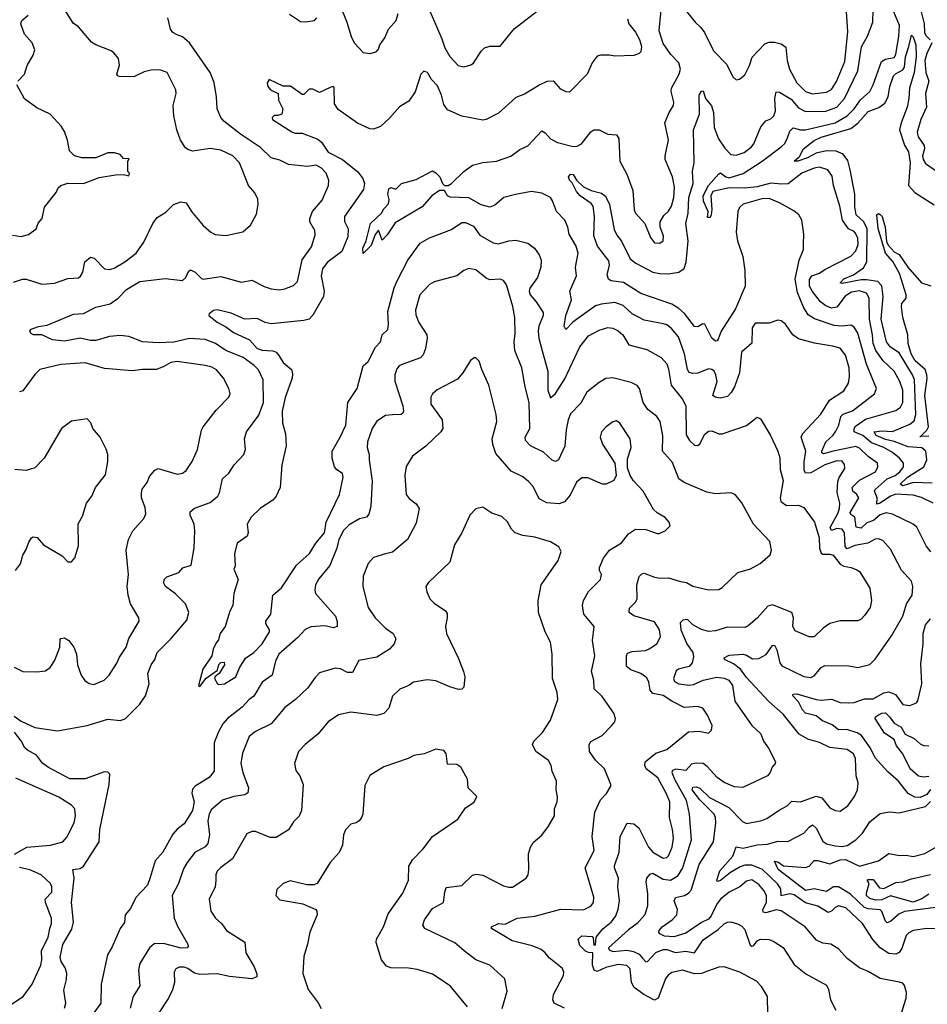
# Model space of a CAD drawing. Extents: x 2133461 to 2293071, y 753526 to 916327.
# Tile 190 of 256: x 2151107 to 2156336, y 868589 to 874259. Entities that reach past the tile are written whole.
import ezdxf

# ---------------------------------------------------------------- set-up
doc = ezdxf.new("R2010")
doc.units = 0

msp = doc.modelspace()

# ---------------------------------------------------------------- linework, layer by layer
at = {"layer": '0CON10XD'}
for points in [[(2155530.3, 873579.7), (2155545, 873616.7), (2155563.6, 873636.4), (2155605, 873624.1), (2155635, 873625.2), (2155805, 873665.6), (2155875, 873705.2), (2155914.8, 873745), (2155952.2, 873797.8), (2156004.7, 873845.3), (2156024.6, 873885), (2156071.9, 874018.1), (2156095, 874032.8), (2156145, 874041.8), (2156155, 874058.6), (2156173.1, 874165), (2156175.8, 874225.8), (2156085.7, 874445)], [(2152920, 874425), (2152991.2, 874245), (2153017.1, 874162.9), (2153035, 874125.8), (2153085, 874070), (2153124.1, 874064.1), (2153160, 874075), (2153175, 874090), (2153182, 874115), (2153211.4, 874155), (2153231.4, 874205), (2153276.4, 874255), (2153288.4, 874295)], [(2151072, 872748), (2151122.5, 872765), (2151145, 872764.4), (2151235, 872735.6), (2151307.4, 872742.6), (2151385, 872768.6), (2151445, 872772), (2151457.9, 872782.1), (2151470, 872805), (2151482.5, 872865), (2151515, 872890.8), (2151536.4, 872886.4), (2151595, 872825.4), (2151625, 872820.9), (2151650.9, 872829.1), (2151712, 872865), (2151777.5, 872915), (2151822.2, 872977.7), (2151875, 873086.2), (2151899.1, 873120.9), (2151949.1, 873150.9), (2151992.5, 873195), (2152035, 873210), (2152066.2, 873205), (2152096, 873155), (2152165, 873074.2), (2152208.8, 873035), (2152233, 873023), (2152295, 873015.7), (2152392.4, 873037.6), (2152436, 873075), (2152470.5, 873139.5), (2152481.2, 873195), (2152480, 873225), (2152462.3, 873262.3), (2152424.4, 873304.4), (2152374.4, 873435), (2152334.2, 873475), (2152265, 873508.1), (2152205, 873518.1), (2152105, 873501.9), (2152075, 873511.4), (2152062.2, 873522.2), (2152034.3, 873565), (2152012.9, 873625), (2151994.4, 873705), (2151992.2, 873765), (2152008.6, 873835), (2152005.8, 873855), (2151955.8, 873955.8), (2151915, 873971.2), (2151865, 873969.4), (2151825, 873959.5), (2151765, 873930.5), (2151682.7, 873932.7), (2151672.5, 873935), (2151666.7, 873945), (2151682.7, 873997.3), (2151675.8, 874035), (2151649.1, 874069.1), (2151635, 874080), (2151545, 874114), (2151520.7, 874130.7), (2151445, 874217.5), (2151415, 874240), (2151362, 874325)], [(2154817.1, 872507.1), (2154705, 872528.8), (2154635.5, 872565.5), (2154583.7, 872613.7), (2154535, 872630), (2154458.1, 872621.9), (2154425, 872612.2), (2154293.3, 872516.7), (2154254.3, 872474.3), (2154244.7, 872494.7), (2154253.6, 872555), (2154285.9, 872645), (2154276.7, 872695), (2154314.4, 872785), (2154309.1, 872835), (2154324.6, 872914.6), (2154312.7, 872955), (2154271.9, 873025), (2154265.6, 873065), (2154246.9, 873105), (2154198.9, 873155), (2154177, 873217), (2154164.6, 873234.6), (2154115, 873260.6), (2154055, 873270), (2153963.3, 873253.3), (2153896, 873235), (2153845, 873191.2), (2153815, 873180.3), (2153765, 873193.6), (2153695, 873232.6), (2153588, 873238), (2153572.5, 873245), (2153555, 873275.7), (2153525, 873275.9), (2153480.7, 873245), (2153425, 873180.8), (2153271.1, 873088.9), (2153225, 873020), (2153195, 872990), (2153175, 873047.5), (2153155, 873022.5), (2153131.3, 872958.7), (2153085, 872912.5), (2153083.3, 872943.3), (2153103.2, 872985), (2153127.7, 873085), (2153192.5, 873145), (2153205, 873170), (2153231.7, 873198.3), (2153236.1, 873223.9), (2153228.9, 873255), (2153234.4, 873285.6), (2153245, 873292), (2153275, 873283.3), (2153306.2, 873315), (2153390.5, 873339.5), (2153485, 873388), (2153505, 873378), (2153528.6, 873355), (2153543.5, 873315), (2153553.8, 873303.8), (2153575, 873304.6), (2153595, 873315.4), (2153665, 873385.5), (2153715, 873421.9), (2153775, 873437.5), (2153855, 873444.4), (2153936.6, 873473.4), (2153988.9, 873511.1), (2154035, 873533.3), (2154115, 873619.2), (2154135, 873608.1), (2154165, 873573.5), (2154205, 873551.1), (2154295, 873528.9), (2154318.9, 873531.1), (2154344, 873545), (2154396.8, 873613.2), (2154415, 873624), (2154445, 873624), (2154495, 873599.2), (2154545.9, 873595.9), (2154559.4, 873575), (2154565.5, 873445), (2154605, 873368.8), (2154639.1, 873275), (2154646.9, 873165), (2154654.3, 873145), (2154708, 873085), (2154740.8, 873005), (2154763.8, 872975), (2154795, 872972.9), (2154814.2, 872985.8), (2154815.7, 873014.3), (2154797.1, 873065), (2154797.1, 873095), (2154817.5, 873132.5), (2154845, 873157.5), (2154862.7, 873185), (2154876.2, 873236.2), (2154880, 873295), (2154867.3, 873355), (2154826.4, 873455), (2154825.6, 873475), (2154844.5, 873565), (2154823.1, 873665), (2154849.4, 873725), (2154874.4, 873765), (2154875.5, 873785), (2154860, 873845), (2154861.5, 873865), (2154907.3, 873945), (2154914.6, 873975), (2154905, 874010.8), (2154858.3, 874058.3), (2154815, 874122.5), (2154792.1, 874195), (2154804, 874335)], [(2154925, 874335.6), (2154998.5, 874245), (2155031.8, 874215), (2155053.1, 874185), (2155105, 874079.4), (2155180.5, 874000.5), (2155215, 873930), (2155235, 873913.3), (2155255, 873916.7), (2155285, 873942), (2155312.5, 873995), (2155326.5, 874043.5), (2155400.3, 874119.7), (2155425, 874128.8), (2155455, 874130), (2155495, 874120.8), (2155520.9, 874100.9), (2155529.1, 874025), (2155541.8, 873975), (2155584, 873895), (2155635, 873845.3), (2155675, 873832.9), (2155755, 873840.9), (2155785, 873857.9), (2155813.1, 873903.1), (2155861.4, 874018.6), (2155878.7, 874188.7), (2155870.9, 874305)], [(2151096.2, 873905), (2151134.2, 873945.8), (2151150, 873995), (2151184.2, 874055), (2151193.8, 874085), (2151178.8, 874125), (2151134, 874175), (2151114.5, 874235), (2151120, 874255), (2151155.7, 874285)], [(2152070.7, 870800.7), (2152082.2, 870845), (2152062.5, 870895), (2152005, 870952.5), (2151947.5, 870995), (2151937.1, 871015), (2151939.2, 871035), (2151955, 871051.4), (2152023.3, 871075), (2152047.3, 871102.7), (2152095, 871117.5), (2152111.8, 871215), (2152116, 871315), (2152112.3, 871355), (2152090, 871405), (2152088.6, 871425), (2152114, 871446), (2152205, 871479.4), (2152248.6, 871515), (2152258.9, 871535), (2152276, 871615), (2152312.7, 871647.3), (2152342, 871695), (2152398, 871755), (2152407.5, 871785), (2152401.4, 871845), (2152413.1, 871885), (2152485, 871981.9), (2152511.8, 872055), (2152509.1, 872185), (2152482.4, 872242.4), (2152458.7, 872268.7), (2152395, 872313.8), (2152295.6, 872355), (2152235, 872394.2), (2152175, 872417.3), (2152085, 872424.1), (2151995, 872401.9), (2151905, 872397.4), (2151815, 872404.7), (2151735, 872435.4), (2151685, 872440.9), (2151625, 872435.6), (2151545, 872412.3), (2151515, 872411.8), (2151455, 872425.5), (2151365, 872407.3), (2151295.4, 872415.4), (2151235, 872443.8), (2151186.7, 872445), (2151172.7, 872452.7), (2151166, 872465), (2151173.7, 872476.3), (2151215, 872493.1), (2151265, 872500.4), (2151417.1, 872562.9), (2151475, 872566.5), (2151545, 872603.3), (2151627.8, 872622.2), (2151674.4, 872655), (2151722.5, 872705), (2151799.2, 872750.8), (2151945, 872769.5), (2152045, 872757.1), (2152065, 872774.2), (2152080.3, 872809.7), (2152092.1, 872817.9), (2152117.5, 872805), (2152155, 872768.6), (2152165, 872765.7), (2152265, 872780), (2152385, 872748.6), (2152445, 872759.4), (2152515, 872721.9), (2152555, 872708.6), (2152603.2, 872703.2), (2152635, 872710), (2152685, 872728.9), (2152708, 872752), (2152735, 872876), (2152788.3, 872951.7), (2152810.3, 873020.3), (2152806.7, 873045), (2152779.5, 873095), (2152779.5, 873115), (2152794.4, 873155), (2152850.5, 873219.5), (2152886.9, 873305), (2152888.6, 873335), (2152873.1, 873375), (2152845.7, 873405), (2152815, 873420.5), (2152765, 873414.4), (2152655, 873425.9), (2152605, 873450), (2152555, 873463.8), (2152495, 873523.1), (2152379.6, 873599.6), (2152283.1, 873675), (2152265, 873696.7), (2152244.4, 873745), (2152241.8, 873815), (2152227.7, 873897.7), (2152204.6, 873955), (2152085, 874126.7), (2152045, 874160), (2152015, 874172.5), (2151989.4, 874185), (2151975.6, 874205), (2151960.8, 874270.8)], [(2154608.9, 874265), (2154615.7, 874235), (2154655, 874188), (2154678.9, 874145), (2154688.6, 874105), (2154685.7, 874074.3), (2154675.7, 874064.3), (2154645, 874052.5), (2154535, 874049.2), (2154505, 874055.7), (2154455, 874055.7), (2154435, 874049.2), (2154405, 874010), (2154376.7, 873945), (2154275, 873842.5), (2154255, 873842.9), (2154225, 873860), (2154185, 873906), (2154145, 873904), (2154103.3, 873883.3), (2154015, 873830.8), (2153965, 873810.8), (2153865, 873721.1), (2153795, 873684.4), (2153775, 873680), (2153655, 873703.3), (2153570.9, 873740.9), (2153550.3, 873770.3), (2153537.3, 873825), (2153515, 873878), (2153480, 873915), (2153457.5, 873955), (2153435, 873962), (2153418, 873945), (2153385, 873843.8), (2153349.1, 873790.9), (2153295, 873757.5), (2153238.3, 873691.7), (2153185, 873644.4), (2153145, 873628.1), (2153125, 873631.5), (2153053.9, 873663.9), (2152942.4, 873742.4), (2152921.1, 873775), (2152918.1, 873868.1), (2152913.8, 873873.8), (2152895, 873868.9), (2152835, 873840), (2152795, 873860), (2152775, 873858.8), (2152745, 873827.5), (2152735, 873827.5), (2152666.4, 873876.4), (2152625, 873876.2), (2152545, 873914), (2152532.2, 873895), (2152537.1, 873875), (2152552.5, 873855), (2152596, 873835), (2152598.5, 873795), (2152623.3, 873745), (2152617.5, 873715), (2152595, 873706.7), (2152573, 873707), (2152562, 873695), (2152564.5, 873684.5), (2152675, 873613.8), (2152695, 873606.2), (2152735, 873605.7), (2152825, 873571.9), (2152845, 873554.4), (2152885, 873496.9), (2152966.6, 873455), (2153055, 873382.9), (2153083.4, 873345), (2153093.2, 873315), (2153088.7, 873281.3), (2152977.7, 873125), (2152977.6, 873097.6), (2152999.5, 873055), (2152998.5, 873008.5), (2152963.3, 872925), (2152879.1, 872860.9), (2152851.3, 872825), (2152844.2, 872785), (2152861.4, 872695), (2152857.9, 872665), (2152795, 872556.7), (2152775, 872535.4), (2152745, 872526.7), (2152555, 872507.7), (2152522, 872515), (2152475, 872538.5), (2152405, 872534.6), (2152325, 872568.4), (2152245, 872588.1), (2152224, 872585), (2152198.8, 872565), (2152196.2, 872555), (2152245, 872517.5), (2152295, 872490.5), (2152342.9, 872455), (2152430.4, 872415), (2152475, 872366.3), (2152505, 872355.7), (2152565, 872353.1), (2152585, 872343.7), (2152600.2, 872325), (2152625, 872284.7), (2152673.5, 872245), (2152679.6, 872219.6), (2152676.1, 872195), (2152635.8, 872084.2), (2152619.2, 872005), (2152621.8, 871935), (2152638.5, 871875), (2152642.5, 871805), (2152617.9, 871695), (2152608.5, 871565), (2152585, 871516.2), (2152565, 871492), (2152495, 871445.8), (2152440, 871395), (2152416.7, 871355), (2152423.8, 871305), (2152418, 871285), (2152360, 871245), (2152343.9, 871186.1), (2152348.8, 871115), (2152341.2, 871095), (2152366.2, 871035), (2152340.8, 870955), (2152335.8, 870885), (2152317, 870853), (2152291.4, 870765), (2152262.9, 870725), (2152251.7, 870688.3), (2152239.5, 870670.5), (2152222, 870635), (2152214, 870595), (2152161.3, 870518.7), (2152137.5, 870425), (2152145, 870420), (2152182.2, 870467.8), (2152246.7, 870513.3), (2152254.5, 870545.5), (2152265, 870556.7), (2152285, 870560), (2152287.5, 870545), (2152256.7, 870495), (2152233, 870477), (2152230, 870465), (2152247.5, 870435), (2152255, 870430), (2152287.5, 870435), (2152352.5, 870475), (2152373.3, 870526.7), (2152408.1, 870581.9), (2152456, 870615), (2152505, 870664.4), (2152546.9, 870735), (2152546.5, 870746.5), (2152525, 870781.2), (2152524.6, 870794.6), (2152554.6, 870835.4), (2152566, 870945), (2152615, 870987.8), (2152701.9, 871118.1), (2152776.5, 871185), (2152813.9, 871243.9), (2152863.8, 871305), (2152873.5, 871366.5), (2152950, 871525), (2152971.4, 871625), (2152967.1, 871645), (2152935, 871666.7), (2152920, 871685), (2152907.2, 871735), (2152908.2, 871775), (2152954.1, 871855), (2152985.3, 871925), (2152996.8, 872055), (2153052.3, 872135), (2153085, 872266), (2153115, 872291.2), (2153157.3, 872372.7), (2153185.5, 872405), (2153195.4, 872444.6), (2153227.3, 872475), (2153232.7, 872505), (2153228.5, 872578.5), (2153265, 872715.8), (2153281.2, 872755)], [(2152661.4, 874291.4), (2152725, 874248), (2152754.1, 874245.9), (2152805.9, 874254.1), (2152819.5, 874270.5)], [(2153471.5, 874305), (2153539.6, 874149.6), (2153556.9, 874096.9), (2153585, 874048), (2153633.8, 873995), (2153665, 873988.6), (2153703.2, 873996.8), (2153721.3, 874008.7), (2153765, 874078), (2153785, 874096.2), (2153815, 874106.2), (2153875, 874107.5), (2153955, 874206.2), (2154089.5, 874310.5)], [(2154905, 872595.9), (2154865, 872621.4), (2154685, 872682), (2154585, 872745.8), (2154515, 872754.8), (2154500.3, 872765), (2154490.9, 872789.1), (2154504.7, 872845), (2154501.3, 872871.3), (2154436.8, 872955), (2154414.6, 873015), (2154418.6, 873125), (2154412, 873185), (2154400.3, 873200.3), (2154336.9, 873245), (2154315, 873269.6), (2154289.3, 873319.3), (2154274.5, 873335), (2154268.6, 873355), (2154281.1, 873368.9), (2154295, 873368.6), (2154314.5, 873334.5), (2154355, 873296), (2154400, 873275), (2154459.8, 873259.8), (2154482.8, 873242.8), (2154505.4, 873194.6), (2154531.7, 873051.7), (2154547.6, 873017.6), (2154575, 872982.9), (2154625, 872882.3), (2154657.2, 872857.2), (2154755, 872806.2), (2154795, 872796.8), (2154845, 872795.4), (2154903.8, 872805), (2154935, 872827.1), (2154947.2, 872862.8), (2154957.8, 872985), (2154945.2, 873085), (2154958.3, 873145), (2154962.8, 873235), (2154988.1, 873315), (2154984, 873386), (2154993.6, 873435), (2154988.9, 873625), (2155023.4, 873715), (2155021.1, 873825), (2155035, 873848), (2155045, 873850), (2155058.6, 873805), (2155092.2, 873762.2), (2155104.1, 873725), (2155107.7, 873637.7), (2155134, 873574), (2155168.7, 873518.7), (2155205, 873483.5), (2155235, 873479.2), (2155280.6, 873495), (2155322.6, 873527.4), (2155336.2, 873545), (2155377, 873643), (2155405, 873675.8), (2155435, 873689.2), (2155452.5, 873705), (2155461.8, 873735), (2155458.5, 873805), (2155465.8, 873844.2), (2155485, 873842.1), (2155552.1, 873802.1), (2155595, 873752.5), (2155635, 873729.7), (2155752.3, 873732.3), (2155815, 873754.8), (2155859.8, 873805), (2155936.2, 873965), (2155956.4, 874103.6), (2155992.1, 874165), (2156022.5, 874245), (2156023.7, 874313.7)], [(2156301.3, 874305), (2156317.5, 874235), (2156320.6, 874185), (2156327.5, 874167.5), (2156353.4, 874143.4)], [(2156230.3, 874105), (2156245, 874170), (2156255, 874160), (2156270.5, 874115), (2156271.9, 874045), (2156260.2, 873955), (2156232.7, 873865), (2156230, 873805), (2156219.4, 873755), (2156185, 873665.6), (2156176.3, 873625), (2156205, 873537.5), (2156228.1, 873498.1), (2156237, 873435), (2156227.5, 873305), (2156264.7, 873264.7), (2156375, 873193.6)], [(2156365, 871591), (2156256.9, 871593.1), (2156195.3, 871575.3), (2156179.6, 871585), (2156222.2, 871625), (2156315.6, 871685), (2156332.7, 871725), (2156328.2, 871775), (2156304.3, 871794.3), (2156225, 871799.5), (2156145, 871829.9), (2156095, 871841.4), (2156041.4, 871865), (2156030.9, 871885), (2156075, 871892.5), (2156135, 871887.5), (2156235, 871929.7), (2156260, 871950), (2156269.2, 871985), (2156261.5, 872185), (2156250.9, 872215), (2156175, 872340.8), (2156125, 872372.5), (2156101.4, 872405), (2156070, 872535), (2156082.6, 872665), (2156075, 872726.9), (2156051.8, 872751.8), (2155985, 872761.2), (2155955, 872760.9), (2155845, 872739.3), (2155834.6, 872744.6), (2155855, 872767.6), (2155910.5, 872789.5), (2155969, 872831), (2155987.9, 872865), (2155988.9, 873055), (2155971.4, 873095), (2155927.1, 873135), (2155918.3, 873181.7), (2155919.2, 873255), (2155891.8, 873395), (2155878.3, 873448.3), (2155851.8, 873485), (2155811.2, 873501.2), (2155755, 873504.3), (2155695, 873489.8), (2155645, 873464), (2155590, 873445), (2155570, 873445), (2155599.1, 873470.9), (2155622, 873515), (2155685, 873563.5), (2155725, 873583.5), (2155895, 873632.3), (2155935.8, 873664.2), (2155995, 873729.7), (2156056.5, 873753.5), (2156091.6, 873778.4), (2156110.4, 873815), (2156121.2, 873875), (2156141.7, 873935), (2156152.8, 873947.2), (2156195, 873969.7), (2156204.7, 873985), (2156210.6, 874045), (2156230.3, 874105)], [(2156362, 874125), (2156332.6, 874065), (2156321.9, 874025), (2156328, 873955), (2156345.3, 873905), (2156325.3, 873835), (2156331.6, 873755), (2156298.1, 873685), (2156278.3, 873611.7), (2156283.1, 873585), (2156318.8, 873535), (2156320.7, 873515), (2156309, 873475), (2156311.8, 873455), (2156325, 873430.8), (2156381.7, 873391.7)], [(2151065, 873019.2), (2151115, 873010), (2151157.9, 873022.1), (2151201.4, 873055), (2151213.1, 873086.9), (2151235.8, 873115), (2151250.3, 873179.7), (2151316.6, 873263.4), (2151329.5, 873290.5), (2151345, 873303.8), (2151385, 873318), (2151475, 873316.2), (2151565, 873351.2), (2151660, 873365), (2151705, 873367.5), (2151735, 873360), (2151740, 873375), (2151730, 873385), (2151730, 873445), (2151738.3, 873458.3), (2151705, 873460), (2151685, 873482.5), (2151653, 873493), (2151615, 873493.3), (2151545, 873463.3), (2151465, 873463.8), (2151422.5, 873475), (2151394.4, 873504.4), (2151383.1, 873565), (2151365.8, 873615), (2151346.8, 873646.8), (2151283.3, 873715), (2151205, 873752.5), (2151135, 873803.8), (2151090, 873885)], [(2156370, 871475), (2156302.2, 871507.8), (2156255, 871520.3), (2156155, 871526.1), (2156125, 871515.7), (2156065, 871474.1), (2156045, 871470), (2156046.6, 871505), (2156031.3, 871545), (2156035.7, 871554.3), (2156104.9, 871615.1), (2156151.1, 871635), (2156178.8, 871655), (2156199.1, 871685), (2156198.2, 871705), (2156176.8, 871735), (2156135.9, 871765.9), (2156085.4, 871795), (2156015, 871822.8), (2155965, 871864), (2155914.6, 871885), (2155914.7, 871905), (2155922.3, 871917.7), (2155981, 871959), (2156155, 872008.8), (2156182, 872028), (2156195.6, 872054.4), (2156194.3, 872125), (2156177.9, 872175), (2156144.8, 872234.8), (2156082.8, 872295), (2156040.2, 872355), (2156024.6, 872394.6), (2156021.1, 872445), (2156002.6, 872535), (2156001.2, 872655), (2155986.2, 872685), (2155945, 872698.1), (2155899.9, 872690.1), (2155863.4, 872666.6), (2155815.7, 872604.3), (2155785, 872598.4), (2155750.8, 872610.8), (2155720, 872635), (2155674, 872694), (2155658.4, 872725), (2155656.9, 872763.1), (2155671.2, 872785), (2155715, 872800.4), (2155745, 872821.2), (2155895, 872898.1), (2155925, 872928.5), (2155937.4, 872965), (2155935, 873002), (2155925, 873026.9), (2155915, 873038.9), (2155881.9, 873055), (2155847.7, 873105), (2155832.9, 873185), (2155795.9, 873305), (2155787.7, 873357.7), (2155762.5, 873395), (2155715, 873409.4), (2155685, 873404.5), (2155613.5, 873375), (2155535, 873314.1), (2155498.9, 873311.1), (2155435, 873317), (2155355, 873296.9), (2155285, 873288.3), (2155195, 873290), (2155100.5, 873269.5), (2155088.1, 873245), (2155094.2, 873165.8), (2155090, 873135), (2155085, 873120), (2155070.7, 873120.7), (2155072.9, 873155), (2155046.7, 873215), (2155044.4, 873245), (2155074.7, 873305), (2155135, 873371.2), (2155145, 873376.9), (2155174.8, 873354.8), (2155195, 873348.2), (2155275, 873374.3), (2155385, 873444.2), (2155495, 873526.9), (2155515, 873546.5), (2155530.3, 873579.7)], [(2156355.6, 871195), (2156329.3, 871229.3), (2156276, 871336), (2156255, 871354.3), (2156135, 871412.3), (2156098.7, 871418.7), (2156065, 871407.9), (2156026.9, 871375), (2155987.5, 871362.5), (2155955, 871330.4), (2155926.8, 871336.8), (2155918.9, 871395), (2155895, 871410), (2155892.2, 871422.2), (2155942.4, 871505), (2155930.9, 871525), (2155907.8, 871545), (2155902.5, 871565), (2155945, 871606.7), (2156037.3, 871655), (2156051.8, 871685), (2156048.5, 871705), (2155995, 871743.2), (2155945, 871791.7), (2155925, 871801.9), (2155793.5, 871775), (2155738.4, 871758.4), (2155728.4, 871765), (2155728.7, 871775), (2155751.3, 871828.7), (2155793.4, 871866.6), (2155810.1, 871889.9), (2155826.3, 871923.7), (2155837.8, 871975), (2155852.3, 871987.7), (2155905, 872007.1), (2156032.5, 872105), (2156044.3, 872135), (2155985.6, 872275.6), (2155935, 872454.2), (2155915, 872489.5), (2155895, 872499.2), (2155845, 872494.3), (2155799, 872499), (2155686.4, 872536.4), (2155649.9, 872559.9), (2155623.3, 872603.3), (2155587.7, 872687.7), (2155574.4, 872765), (2155597.7, 872875), (2155622.7, 872935), (2155623.6, 872965), (2155624.5, 873025), (2155613.1, 873105), (2155595.8, 873135), (2155568.1, 873158.1), (2155484.7, 873204.7), (2155425, 873229.2), (2155382.5, 873227.5), (2155275, 873196.2), (2155255, 873178.6), (2155244.5, 873155), (2155234.6, 873035), (2155242.9, 872985), (2155273.8, 872895), (2155284.5, 872815), (2155287.1, 872725), (2155230.5, 872595), (2155148, 872465), (2155131.2, 872418.8), (2155125, 872410), (2155115, 872408.6), (2155095, 872424.4), (2155055, 872506), (2155042.9, 872507.1), (2155015, 872490), (2154995, 872492.9), (2154937.1, 872567.1), (2154905, 872595.9)], [(2156345, 871859.6), (2156299.5, 871860.5), (2156294, 871855), (2156299.5, 871860.5), (2156334.2, 871895.8), (2156343.5, 871915), (2156321.5, 872095), (2156335.8, 872195), (2156333.8, 872215), (2156323.4, 872245), (2156265.9, 872295), (2156243.7, 872335), (2156226.2, 872395), (2156224.3, 872445), (2156195.8, 872545), (2156188, 872605), (2156190, 872625), (2156213.9, 872656.1), (2156214, 872675), (2156176.7, 872796.7), (2156137, 872867), (2156094.6, 872915), (2156052.9, 873057.1), (2156046.2, 873135), (2156055, 873143.8), (2156065, 873137.5), (2156075.5, 873125), (2156093.5, 873065), (2156101.5, 872981.5), (2156110.4, 872960.4), (2156145, 872923.1), (2156175, 872906.2), (2156223.9, 872833.9), (2156303.6, 872743.6), (2156357, 872727)], [(2153281.2, 872755), (2153343.6, 872875), (2153415, 872972.5), (2153467.4, 873002.6), (2153595, 873051.9), (2153655, 873092.2), (2153675, 873090.6), (2153720.7, 873070.7), (2153758.2, 873018.2), (2153835, 872973.5), (2153865, 872968.9), (2153925, 872986.5), (2153965, 872990.5), (2154035, 872972.2), (2154073.7, 872943.7), (2154100.6, 872905), (2154110.6, 872875), (2154108.9, 872835), (2154089.4, 872775), (2154046.7, 872713.3), (2154042, 872695), (2154047.8, 872675), (2154082.3, 872635), (2154122.8, 872572.8), (2154123.5, 872555), (2154097.8, 872495), (2154093.7, 872465), (2154098, 872425), (2154117.4, 872352.6), (2154149.1, 872235), (2154149.7, 872125), (2154165, 872082), (2154195, 872107.5), (2154248.2, 872191.8), (2154333.8, 872376.2), (2154385, 872438.9), (2154445, 872472.1), (2154495, 872487.5), (2154525, 872482.3), (2154555, 872467.9), (2154581.5, 872445), (2154616.9, 872386.9), (2154719.5, 872359.5), (2154803.6, 872313.6), (2154835, 872277.5), (2154845.9, 872245.9), (2154860, 872155), (2154923.3, 872075), (2154945.4, 872035), (2154947.6, 871867.6), (2154965.6, 871835), (2154995, 871809.2), (2155015, 871808), (2155025, 871816.2), (2155055, 871872), (2155075, 871890), (2155095, 871890.8), (2155135, 871874.2), (2155155, 871874.3), (2155295, 871921.4), (2155355, 871970), (2155375, 871960), (2155432.5, 871865), (2155474.5, 871775), (2155486, 871736), (2155488.3, 871668.3), (2155505.4, 871605), (2155488.9, 871505), (2155492.9, 871485), (2155525, 871461.1), (2155595, 871463.3), (2155625, 871450.8), (2155686.5, 871366.5), (2155712.5, 871275), (2155714.2, 871215), (2155725, 871186.7), (2155735, 871180.4), (2155775, 871182), (2155794.3, 871175), (2155835, 871123.3), (2155855, 871112.4), (2155896.7, 871105), (2155931.1, 871091.1), (2155945, 871080.8), (2155968.1, 871045), (2156004.4, 870985), (2156014.4, 870914.4), (2156006.7, 870875), (2155975, 870827.5), (2155955, 870807.1), (2155935, 870797.8), (2155835, 870797.1), (2155775, 870781.5), (2155736.9, 870755), (2155685, 870705.6), (2155654.6, 870704.6), (2155575, 870740), (2155560.9, 870765), (2155564.6, 870815), (2155556, 870846), (2155445, 870890), (2155417.6, 870882.4), (2155355, 870812.9), (2155305, 870768), (2155285, 870758.8), (2155185, 870760.8), (2155115, 870739.4), (2155075, 870736.4), (2155035, 870747.7), (2154985, 870773.5), (2154955, 870804.3), (2154927.8, 870802.2), (2154912.2, 870785), (2154915.4, 870745), (2154951.1, 870665), (2154985.3, 870615), (2154989.5, 870590.5), (2154980.8, 870555), (2154965, 870534.5), (2154901.8, 870518.2), (2154890, 870510), (2154874.1, 870465), (2154878.8, 870448.8), (2154905, 870434.8), (2154965, 870426.5), (2154989.2, 870430.8), (2155045, 870455.2), (2155123.8, 870473.8), (2155165, 870468), (2155192.2, 870455), (2155212.9, 870425), (2155227.5, 870335), (2155325, 870194.4), (2155377.4, 870147.4), (2155392.2, 870105), (2155421.4, 870065), (2155460.8, 869985), (2155460, 869975), (2155442, 869955), (2155430.8, 869925), (2155414.6, 869905.4), (2155273, 869837), (2155225, 869841.4), (2155165, 869866.5), (2155125, 869895.4), (2155068.5, 869958.5), (2155045, 869975.5), (2155005, 869978.2), (2154977.4, 869972.6), (2154945, 869936.2), (2154885, 869942.6), (2154868.2, 869935), (2154864.8, 869925), (2154880.9, 869880.9), (2154947, 869765), (2154964.1, 869685), (2154975.8, 869535), (2154924.8, 869375), (2154894.8, 869325.2), (2154857.1, 869302.9), (2154815, 869307.9), (2154755, 869342.2), (2154735, 869335.8), (2154718.9, 869315), (2154713.8, 869295), (2154723.3, 869225), (2154723.8, 869156.2), (2154709.5, 869105), (2154665.5, 869055), (2154615, 869018.7), (2154500.3, 868915), (2154502.8, 868902.8), (2154524.2, 868894.2), (2154605, 868900.4), (2154643.4, 868893.4), (2154677, 868877), (2154695.8, 868855.8), (2154715, 868834.4), (2154725, 868835.6), (2154772.3, 868887.7), (2154815, 868905.2), (2154835, 868904.7), (2154885, 868887.4), (2154945, 868895.7), (2154995, 868884.8), (2155045, 868960.9), (2155130.8, 869019.2), (2155165, 869053.1), (2155185, 869063.1), (2155205, 869064.4), (2155242, 869052), (2155268.3, 869038.3), (2155285, 869020.8), (2155315, 868928.8), (2155325, 868923.1), (2155335, 868926.7), (2155355, 868955.5), (2155375, 868963.6), (2155425, 868961.5), (2155451.8, 868951.8), (2155505, 868915.8), (2155568.7, 868818.7), (2155636, 868765), (2155755, 868699.2), (2155766.9, 868675), (2155777.8, 868615), (2155809.2, 868555)], [(2155418.3, 868531.7), (2155415, 868633.3), (2155381.7, 868691.7), (2155352.5, 868722.5), (2155256.7, 868775), (2155165, 868804.4), (2155135, 868803.5), (2155069.4, 868780.6), (2155035, 868767.3), (2154995, 868765.4), (2154925, 868785.3), (2154865, 868772.9), (2154843.4, 868756.6), (2154828.5, 868735), (2154786.5, 868625), (2154765, 868613.1), (2154702.1, 868645), (2154647.9, 868685), (2154632.5, 868715), (2154623.8, 868793.8), (2154605, 868813.2), (2154555, 868817.6), (2154485, 868800.3), (2154435, 868778.5), (2154416, 868786), (2154408, 868815), (2154410, 868885), (2154385, 868886.7), (2154367.5, 868895), (2154335, 868927.5), (2154323.8, 868965), (2154345, 868983.3), (2154405, 868980), (2154411.7, 868971.7), (2154415, 868930), (2154425, 868932.5), (2154427.5, 868975), (2154466.5, 869023.5), (2154515, 869062.1), (2154539.1, 869095), (2154555.3, 869135), (2154562.9, 869185), (2154552.3, 869265), (2154556.9, 869315), (2154534.2, 869374.2), (2154533.5, 869386.5), (2154560.3, 869465), (2154567.3, 869555), (2154607.1, 869632.9), (2154645, 869628.9), (2154675, 869605.6), (2154730.7, 869495), (2154755, 869466.1), (2154815, 869431.6), (2154835, 869433.8), (2154845.6, 869444.4), (2154866.8, 869495), (2154873.1, 869545), (2154868.2, 869595), (2154850.9, 869665), (2154852.1, 869755), (2154832.2, 869805), (2154783, 869893), (2154716.7, 869945), (2154707.8, 869965), (2154710.6, 869985), (2154771.2, 870035), (2154835, 870056.9), (2154961.2, 870158.8), (2155022.1, 870162.1), (2155075, 870150), (2155093, 870167), (2155095.8, 870194.2), (2155070.5, 870255), (2155043.8, 870293.8), (2155015, 870303.6), (2154935, 870298.7), (2154864, 870334), (2154815, 870367.3), (2154755, 870379.4), (2154738.9, 870398.9), (2154732.5, 870445), (2154719.8, 870469.8), (2154685, 870493.3), (2154628, 870515), (2154603.8, 870535), (2154602.5, 870595), (2154609.7, 870610.3), (2154635, 870621.5), (2154713.2, 870626.8), (2154734.6, 870635.4), (2154777.1, 870665), (2154798.8, 870705), (2154792.9, 870745), (2154765, 870791.4), (2154645.3, 870825.3), (2154618.6, 870845), (2154620.3, 870869.7), (2154655, 870904.3), (2154664.5, 870925), (2154662.1, 871005), (2154676.3, 871053.7), (2154691.7, 871068.3), (2154705, 871071.1), (2154765, 871048.9), (2154797, 871043), (2154845, 871046), (2154915, 871024.3), (2154948.7, 871018.7), (2154985, 870997.1), (2155075, 870975.7), (2155135, 870977.5), (2155155, 870988.8), (2155245, 871075.8), (2155316.7, 871096.7), (2155373, 871127), (2155431.7, 871178.3), (2155438.8, 871205), (2155428, 871255), (2155335.6, 871355), (2155267, 871477), (2155230, 871525), (2155204.2, 871534.2), (2155115, 871529.4), (2155065, 871538.1), (2154934.6, 871594.6), (2154905.4, 871615.4), (2154868.5, 871708.5), (2154810.5, 871775), (2154813.1, 871863.1), (2154797.1, 871945), (2154778.1, 871975), (2154725.7, 872015), (2154698.9, 872055), (2154678.1, 872135), (2154665, 872152), (2154629.3, 872169.3), (2154525, 872196.9), (2154485, 872192.9), (2154445, 872170), (2154375, 872114.3), (2154339.2, 872050.8), (2154281.3, 871988.7), (2154266.4, 871955), (2154255, 871897.5), (2154247.6, 871802.4), (2154211.4, 871725), (2154195, 871714.3), (2154175, 871722.2), (2154125, 871769.2), (2154050, 871805), (2154020.6, 871835), (2154020, 871855), (2154045.4, 871905), (2154043.2, 872055), (2154018.8, 872145), (2154000.9, 872255), (2153959.5, 872355), (2153955.5, 872404.5), (2153962.6, 872452.6), (2153960, 872545), (2153947.3, 872607.3), (2153911.8, 872731.8), (2153895, 872758), (2153875, 872765.6), (2153815, 872761.8), (2153795, 872770.9), (2153735, 872817.8), (2153695, 872825.7), (2153665, 872814.3), (2153625, 872784.2), (2153495, 872748.9), (2153468, 872735), (2153413.3, 872675), (2153386.8, 872586.8), (2153389.8, 872559.8), (2153406.7, 872515), (2153451.9, 872445), (2153454.4, 872425), (2153445.7, 872365), (2153431.4, 872328.6), (2153417.2, 872312.8), (2153313.8, 872275), (2153294, 872265), (2153280.7, 872249.3), (2153268.9, 872215), (2153268.3, 872178.3), (2153313.6, 872035), (2153317.8, 872005), (2153315, 871993.8), (2153304.4, 871985.6), (2153255, 871983.8), (2153215, 871980.5), (2153165, 871947.1), (2153138.1, 871905), (2153111.5, 871828.5), (2153109.1, 871795), (2153121.3, 871755), (2153120, 871725), (2153137.6, 871602.4), (2153129.7, 871455), (2153118.6, 871411.4), (2153105, 871394.5), (2153065, 871385.5), (2153005, 871350), (2152971.9, 871318.1), (2152945.7, 871265.7), (2152934.1, 871215.9), (2152894.6, 871115.4), (2152830.8, 871039.2), (2152811.1, 871005), (2152806.9, 870975), (2152811.9, 870955), (2152926.4, 870825), (2152937, 870793), (2152935.7, 870765), (2152915, 870757.1), (2152865, 870769.5), (2152785, 870762.1), (2152751.6, 870748.4), (2152709.2, 870700.8), (2152599.2, 870605), (2152580.9, 870565), (2152562.5, 870485), (2152505, 870443.5), (2152456, 870364), (2152430, 870345), (2152389.2, 870300.8), (2152303.8, 870235), (2152277.8, 870205), (2152250.6, 870155), (2152228, 870095), (2152228.3, 869931.7), (2152198.6, 869895), (2152118.9, 869845), (2152102.5, 869827.5), (2152099.6, 869805), (2152112.9, 869755), (2152102.9, 869705), (2152055, 869627.5), (2152015, 869597.3), (2151990.3, 869569.7), (2151932.1, 869465), (2151886.9, 869415), (2151859.2, 869319.2), (2151844, 869275), (2151776, 869205), (2151745, 869140), (2151713.8, 869105), (2151710.3, 869059.7), (2151686, 869025), (2151640.3, 868919.7), (2151612.9, 868875), (2151577.1, 868705), (2151574.1, 868595.9), (2151515, 868513.3)], [(2156183.8, 868526.2), (2156213.5, 868625), (2156216.5, 868656.5), (2156205, 868697.5), (2156195, 868710), (2156176.9, 868716.9), (2156065, 868738.2), (2155995, 868778.9), (2155945, 868799.4), (2155875, 868852.9), (2155826.7, 868906.7), (2155780, 868935), (2155735, 868940.5), (2155698.7, 868958.7), (2155633.3, 869035), (2155495, 869128.2), (2155465, 869132.4), (2155406.8, 869116.7), (2155390, 869120), (2155389, 869135), (2155409.3, 869175), (2155409.4, 869215), (2155393.8, 869245), (2155365, 869278.8), (2155325, 869305.4), (2155295, 869297.5), (2155255.3, 869264.7), (2155195, 869235.3), (2155145, 869194.3), (2155125, 869170), (2155091.7, 869098.3), (2155075, 869080.3), (2155035, 869059.8), (2154945, 868998.5), (2154875, 868977), (2154821.4, 868981.4), (2154795.4, 868995), (2154788.5, 869005), (2154790.9, 869015), (2154808.4, 869035), (2154865.9, 869075), (2154893.1, 869105), (2154897.5, 869135), (2154877.7, 869185), (2154885, 869203.6), (2154936.6, 869216.6), (2154960.4, 869229.6), (2154975, 869246.9), (2155021.8, 869395), (2155103.6, 869525), (2155118, 869635), (2155116.5, 869665), (2155107.4, 869685), (2155025, 869767.3), (2154981.5, 869825), (2154985, 869839.2), (2155005, 869841), (2155025, 869834.4), (2155080.6, 869780.6), (2155192.3, 869722.3), (2155271.7, 869641.7), (2155295, 869630.4), (2155383, 869647), (2155411.7, 869658.3), (2155482.2, 869707.8), (2155528.4, 869731.6), (2155555, 869758.1), (2155605, 869755.6), (2155695, 869787.5), (2155727.7, 869777.7), (2155775, 869721.4), (2155805, 869704.3), (2155835, 869701.4), (2155877.9, 869732.1), (2155916.7, 869785), (2155933.6, 869825), (2155937.9, 869865), (2155926.9, 869905), (2155922.7, 870005), (2155911.9, 870031.9), (2155875, 870056.6), (2155775, 870068.1), (2155715, 870096.7), (2155646.9, 870116.9), (2155597.5, 870145), (2155505, 870259.5), (2155422.8, 870332.8), (2155295, 870470.5), (2155259.2, 870519.2), (2155219.7, 870549.7), (2155167.5, 870575), (2155166, 870585), (2155195, 870600), (2155275, 870605.3), (2155295, 870600.4), (2155329.2, 870579.2), (2155365, 870580), (2155407, 870603), (2155445, 870656.2), (2155455, 870658), (2155470.1, 870630.1), (2155486, 870556), (2155498.9, 870538.9), (2155625, 870476.2), (2155665, 870470.8), (2155685, 870481.1), (2155725, 870528.9), (2155745, 870540.5), (2155885, 870538.9), (2155935, 870528.9), (2156005, 870546), (2156035, 870576.2), (2156129.4, 870710.6), (2156195.3, 870824.7), (2156216.7, 870895), (2156249.4, 870945), (2156252.5, 870995), (2156245.7, 871025), (2156188.3, 871088.3), (2156125, 871210.8), (2156079.5, 871259.5), (2156055, 871270), (2156035, 871267.9), (2155992.9, 871245), (2155919, 871231), (2155875, 871212.8), (2155863.9, 871225), (2155860.6, 871265), (2155858.5, 871305), (2155846.6, 871325), (2155815, 871329.5), (2155785, 871316.9), (2155776.3, 871335), (2155821, 871415), (2155831.1, 871445), (2155832.8, 871475), (2155816.6, 871536.6), (2155821, 871599), (2155827.6, 871622.4), (2155860.5, 871675), (2155858.6, 871698.6), (2155845, 871716.9), (2155815, 871719.2), (2155746.5, 871695), (2155665, 871650.5), (2155635, 871647.5), (2155627.6, 871665), (2155627.6, 871712.4), (2155637.2, 871775), (2155610.4, 871855), (2155616.7, 871875), (2155722.3, 871987.7), (2155772.2, 872067.8), (2155855, 872121.8), (2155883, 872167), (2155888.8, 872205), (2155886.4, 872255), (2155865, 872327.5), (2155835, 872367.1), (2155790.6, 872379.4), (2155686.9, 872396.9), (2155595, 872420.5), (2155561.1, 872445), (2155520, 872505), (2155495, 872525.8), (2155475, 872528), (2155425, 872512.5), (2155345, 872512.5), (2155326.9, 872485), (2155324.3, 872395.7), (2155265.6, 872344.4), (2155253.7, 872225), (2155224.8, 872145.2), (2155206.8, 872113.2), (2155185, 872090), (2155145, 872080), (2155113.3, 872085), (2155101.4, 872095), (2155126.1, 872175), (2155118.5, 872215), (2155107.3, 872235), (2155095, 872245.5), (2155075, 872247.8), (2155015, 872223.5), (2154985, 872221.2), (2154965, 872227.8), (2154954.2, 872244.2), (2154936.8, 872335), (2154902.7, 872432.7), (2154861.7, 872481.7), (2154835, 872501.8), (2154817.1, 872507.1)], [(2151728.3, 871121.7), (2151720, 871205), (2151734, 871265), (2151759.2, 871315), (2151822.4, 871387.6), (2151833.9, 871413.9), (2151829.7, 871449.7), (2151809.5, 871505), (2151808.5, 871535), (2151813.5, 871555), (2151840.6, 871595), (2151855, 871628.8), (2151885, 871666), (2151905, 871674.2), (2152015, 871641.4), (2152045, 871648), (2152066.6, 871663.4), (2152100.8, 871715), (2152130.6, 871785), (2152154.5, 871895), (2152164.5, 871915), (2152238.5, 872011.5), (2152311.2, 872085), (2152318.8, 872105), (2152312.5, 872135), (2152280.6, 872195), (2152241.9, 872241.9), (2152215, 872257.5), (2152175, 872268.5), (2152015, 872290.4), (2151978.8, 872285), (2151938.2, 872261.8), (2151895, 872245.6), (2151815, 872245.6), (2151755, 872236.7), (2151595, 872250.9), (2151485, 872282.7), (2151345, 872273.3), (2151222.9, 872245), (2151195, 872216.7), (2151125, 872121.4), (2151105, 872117.1)], [(2154245, 868567.5), (2154186.2, 868595), (2154178, 868615), (2154182.9, 868645), (2154240, 868755), (2154242.5, 868775), (2154235, 868796), (2154156.9, 868856.9), (2154135.3, 868885.3), (2154110.8, 868905), (2154060, 868925), (2153945, 868953.9), (2153826, 869025), (2153826.2, 869035), (2153865, 869054.6), (2153905, 869050.6), (2153974.1, 869085.9), (2154075, 869096.7), (2154225, 869136.9), (2154355, 869132.5), (2154398, 869155), (2154412.2, 869175), (2154414.4, 869205.6), (2154365.7, 869375), (2154417.3, 869475), (2154406.2, 869555), (2154421.5, 869695), (2154453.3, 869766.7), (2154487.2, 869802.8), (2154512.5, 869845), (2154512.9, 869855), (2154475.8, 869945), (2154424.4, 869995), (2154390.8, 870045), (2154388, 870085), (2154398.3, 870101.7), (2154462, 870138), (2154517.6, 870192.4), (2154536.2, 870215), (2154540, 870235), (2154530.8, 870265), (2154462.4, 870362.4), (2154416.2, 870405), (2154415.7, 870455), (2154401.5, 870505), (2154420.9, 870595), (2154408, 870685), (2154416.2, 870765), (2154358.1, 870835), (2154349.4, 870885), (2154356.3, 870913.7), (2154383.6, 870966.4), (2154454, 871035), (2154459.2, 871065), (2154447.1, 871087.1), (2154446.9, 871105), (2154470.8, 871159.2), (2154505.4, 871204.6), (2154575, 871246.9), (2154615, 871297.5), (2154655, 871325.8), (2154714.2, 871324.2), (2154785, 871299.2), (2154826.7, 871315), (2154853.8, 871345), (2154848.8, 871365), (2154825, 871393.3), (2154779.7, 871419.7), (2154759.4, 871439.4), (2154699.2, 871545), (2154643, 871603), (2154624, 871635), (2154608.8, 871678.8), (2154609.7, 871730.3), (2154629.4, 871795), (2154624.3, 871845), (2154565, 871936), (2154545, 871948.6), (2154525, 871944.2), (2154486, 871915), (2154459.2, 871885), (2154451.4, 871855), (2154464.3, 871815), (2154536.2, 871705), (2154543.8, 871635), (2154530, 871605), (2154485.7, 871584.3), (2154465, 871584.2), (2154380.7, 871620.7), (2154345, 871620), (2154315, 871595.7), (2154278.7, 871521.3), (2154246.5, 871483.5), (2154215, 871470.8), (2154145, 871476.4), (2154100.6, 871500.6), (2154065, 871570.8), (2154039.2, 871599.2), (2154006.2, 871626.2), (2153938.9, 871658.9), (2153850.9, 871760.9), (2153833.1, 871813.1), (2153829.6, 871845), (2153855.6, 871945), (2153852.9, 871985), (2153809.2, 872155), (2153769.2, 872245), (2153755, 872292.5), (2153735, 872312.5), (2153725, 872312.5), (2153704.1, 872295.9), (2153660.8, 872225), (2153630.2, 872189.8), (2153511.5, 872128.5), (2153484.6, 872105.4), (2153475.5, 872084.5), (2153476.5, 872045), (2153541.9, 871955), (2153545.6, 871905), (2153534.2, 871885), (2153447, 871803), (2153370, 871745), (2153333.4, 871686.6), (2153325.7, 871635), (2153334.4, 871525), (2153351.3, 871501.3), (2153391.7, 871471.7), (2153408.6, 871445), (2153390.7, 871359.3), (2153340.8, 871265), (2153255, 871192.2), (2153215, 871183.1), (2153145, 871162.5), (2153115, 871128), (2153086.9, 871055), (2153083.3, 870995), (2153115.4, 870875), (2153155, 870813.8), (2153214, 870755), (2153259.2, 870725), (2153273.9, 870693.9), (2153264.3, 870665), (2153237.1, 870635), (2153165, 870588.8), (2153060.4, 870569.6), (2153025, 870499.2), (2152995, 870499.4), (2152955, 870521.9), (2152925, 870525.7), (2152835, 870497.5), (2152808.7, 870471.3), (2152767.6, 870412.4), (2152695.9, 870344.1), (2152635, 870297.8), (2152556, 870204), (2152465, 870161.1), (2152429.2, 870130.8), (2152391.1, 870035), (2152381.5, 869975), (2152392.5, 869925), (2152424.6, 869835), (2152422.1, 869807.9), (2152404.7, 869795.3), (2152340, 869785), (2152276.1, 869763.9), (2152210.3, 869709.7), (2152198.8, 869685), (2152191.8, 869645), (2152200.7, 869565), (2152190.9, 869515), (2152175, 869496.5), (2152115.9, 869464.1), (2152071.1, 869405), (2152050.2, 869369.8), (2152021.8, 869285), (2151985.8, 869215.8), (2151997.9, 869085), (2152017.9, 869035), (2152075.8, 868935), (2152077.9, 868922.1), (2152072.5, 868915), (2152037.1, 868912.9), (2151935, 868939), (2151882.7, 868937.3), (2151855.5, 868915), (2151798.9, 868825), (2151792.2, 868785), (2151800, 868695), (2151761.1, 868635), (2151742.8, 868567.2)], [(2151082.7, 871087.3), (2151111.2, 871125), (2151124.2, 871175), (2151145, 871207.5), (2151158.8, 871251.2), (2151174.3, 871275.7), (2151185, 871281.2), (2151207, 871277), (2151244.4, 871234.4), (2151352.3, 871172.3), (2151385, 871136.7), (2151405, 871136.7), (2151425, 871160), (2151445, 871230), (2151444.2, 871355.8), (2151469.7, 871400.3), (2151492.5, 871475), (2151522.5, 871515), (2151544.2, 871565), (2151601.5, 871638.5), (2151615.7, 871715), (2151614.2, 871755), (2151605.8, 871785.8), (2151571.2, 871855), (2151528.8, 871905), (2151517, 871937), (2151495, 871961.2), (2151405, 871946.7), (2151347.5, 871905), (2151248.8, 871735), (2151195, 871678.8), (2151145, 871663.8), (2151079.1, 871669.1)], [(2153886.8, 868565), (2153915.6, 868665), (2153901.9, 868735), (2153815.2, 868815.2), (2153735, 868845.4), (2153667.7, 868897.7), (2153615, 868943.8), (2153442, 869025), (2153429.4, 869045), (2153438.5, 869075), (2153485, 869141.4), (2153548, 869175), (2153555.6, 869235), (2153565, 869262), (2153655, 869274.2), (2153715, 869333.5), (2153737.9, 869337.9), (2153775, 869331.9), (2153895, 869270.8), (2153925.9, 869264.1), (2153945.7, 869264.3), (2154025, 869316.2), (2154035.8, 869335), (2154040.8, 869365), (2154038.1, 869455), (2154049.4, 869495), (2154065, 869520), (2154115, 869563.8), (2154154.4, 869615.6), (2154189.2, 869675), (2154187.5, 869715), (2154204, 869755), (2154205.9, 869784.1), (2154197.5, 869825), (2154200.6, 869875), (2154175, 869932.5), (2154170, 869965), (2154153.8, 869993.8), (2154081.2, 870045), (2154060.8, 870085), (2154069.2, 870105), (2154120, 870155), (2154165.7, 870225), (2154208.1, 870345), (2154203.3, 870385), (2154177.1, 870465), (2154174.3, 870605), (2154164.3, 870675), (2154135, 870733.3), (2154095.7, 870845), (2154093.5, 870915), (2154110.6, 871005), (2154209.2, 871145), (2154225.9, 871195.9), (2154213.9, 871223.9), (2154165, 871252), (2154075, 871278.6), (2154005, 871289.4), (2153961.2, 871305), (2153941.4, 871325), (2153917.2, 871367.2), (2153885, 871397.5), (2153827.6, 871417.6), (2153775, 871451.2), (2153735, 871443.3), (2153701.2, 871405), (2153654.2, 871305), (2153612.9, 871235), (2153585.8, 871135), (2153461.7, 871018.3), (2153446.7, 870995), (2153452, 870965), (2153470.8, 870925), (2153495, 870900), (2153560, 870855), (2153569.7, 870839.7), (2153570.6, 870815), (2153560, 870765), (2153565.5, 870725), (2153635, 870581.2), (2153664.4, 870505), (2153670.8, 870475), (2153666.2, 870415), (2153655, 870404), (2153635, 870402.9), (2153585, 870416.5), (2153505, 870451.5), (2153455, 870458.1), (2153375.6, 870444.4), (2153350, 870425), (2153296.8, 870403.2), (2153255.6, 870364.4), (2153234.2, 870295), (2153205.4, 870264.6), (2153165, 870251.5), (2153015, 870270.6), (2152944.6, 870255.4), (2152884, 870215), (2152824.4, 870145.6), (2152752, 870085), (2152714, 870045), (2152691.2, 869975), (2152698.8, 869935), (2152721.2, 869905), (2152741.2, 869855), (2152731.5, 869705), (2152717.7, 869672.3), (2152685, 869639.2), (2152656.5, 869593.5), (2152585, 869550), (2152549.3, 869549.3), (2152465, 869584.2), (2152445, 869584), (2152415, 869570), (2152333.3, 869426.7), (2152265, 869377.1), (2152245.6, 869355), (2152237.8, 869335), (2152237.6, 869302.4), (2152233.8, 869266.2), (2152198.1, 869195), (2152209.2, 869125), (2152234.4, 869084.4), (2152272.6, 869052.6), (2152298.6, 869015), (2152405, 868947.5), (2152410, 868885), (2152457.5, 868805), (2152473.3, 868765), (2152472.4, 868747.6), (2152445, 868736.1), (2152315, 868749.1), (2152245, 868765.3), (2152145, 868760.3), (2152115, 868768.7), (2152075, 868796.2), (2152055, 868802.7), (2152025, 868803.1), (2152007.2, 868792.8), (2151996.7, 868775), (2151999.5, 868715), (2151988.3, 868671.7), (2151965, 868624.2), (2151905.6, 868535)], [(2151075, 870530), (2151125, 870506.2), (2151205, 870503.8), (2151255, 870510), (2151285, 870530), (2151309.5, 870570.5), (2151337.5, 870645), (2151340.6, 870689.4), (2151345, 870696), (2151365, 870699.2), (2151390, 870685), (2151418.6, 870645), (2151433.5, 870605), (2151439.4, 870545), (2151461.9, 870485), (2151483.1, 870453.1), (2151507, 870437), (2151535, 870430.8), (2151594.4, 870455.6), (2151622, 870485), (2151666.4, 870553.6), (2151681.7, 870588.3), (2151720, 870645), (2151735.8, 870695), (2151796, 870795), (2151794.2, 870815), (2151745.9, 870895.9), (2151731.5, 870945), (2151726.1, 870995), (2151734.5, 871064.5), (2151728.3, 871121.7)], [(2151075, 870247.9), (2151115, 870220), (2151195, 870182.5), (2151325, 870163.1), (2151495, 870194.4), (2151615, 870230.9), (2151685, 870222.9), (2151715, 870232.5), (2151796.4, 870315), (2151831.8, 870365), (2151852.5, 870435), (2151844.7, 870495), (2151865.3, 870544.7), (2151885.4, 870575), (2151899.1, 870615), (2151980.5, 870695), (2152070.7, 870800.7)], [(2156355, 869826), (2156333.1, 869796.9), (2156295, 869779.2), (2156265, 869782.9), (2156225, 869802.5), (2156171.1, 869875), (2156108.8, 869928.8), (2156035, 870009.1), (2156008.9, 870065), (2155957.6, 870137.6), (2155932.6, 870152.6), (2155871.7, 870171.7), (2155825, 870170.2), (2155788.3, 870198.3), (2155732.1, 870222.1), (2155695, 870251.2), (2155635, 870266.5), (2155616.2, 870285), (2155595, 870330.5), (2155562, 870365), (2155564, 870376), (2155583.8, 870376.2), (2155695, 870344.6), (2155725, 870340.8), (2155785, 870346.5), (2155835, 870327.9), (2155885, 870324.7), (2155915, 870327.1), (2155975, 870348.2), (2156025, 870348.2), (2156085, 870382.8), (2156115, 870389.4), (2156152.4, 870372.4), (2156195.7, 870315.7), (2156235, 870310.8), (2156273.3, 870325), (2156282.3, 870337.7), (2156304.3, 870435), (2156299.7, 870550.3), (2156311.5, 870665), (2156311.6, 870725), (2156325, 870774.2), (2156355, 870809.4)], [(2156345, 869900.9), (2156315, 869897.6), (2156285, 869902.8), (2156237.9, 869945), (2156195, 870032.5), (2156158.5, 870078.5), (2156146, 870115), (2156090, 870150), (2156036.2, 870235), (2156037.8, 870245), (2156048.3, 870251.7), (2156075, 870266.1), (2156095, 870267.2), (2156118.9, 870245), (2156145, 870207.4), (2156184.8, 870184.8), (2156208.9, 870145), (2156260.5, 870120.5), (2156295, 870088.3), (2156315, 870079.4), (2156345, 870078.4)], [(2151365, 868566.7), (2151373.2, 868595), (2151361.1, 868671.1), (2151377.3, 868732.7), (2151378.2, 868768.2), (2151369.3, 868799.3), (2151345.3, 868835), (2151340.3, 868859.7), (2151355, 868933.1), (2151407.6, 869022.4), (2151417.9, 869062.1), (2151404.8, 869175), (2151420, 869315), (2151412.5, 869365), (2151455, 869371.3), (2151475, 869383.8), (2151565.4, 869525), (2151568.7, 869595), (2151622.9, 869855), (2151625.6, 869915), (2151615, 869926.5), (2151595, 869928.5), (2151485, 869887.1), (2151395, 869887.1), (2151272.8, 869952.8), (2151237.9, 869977.9), (2151203.9, 870023.9), (2151152.9, 870052.9), (2151136, 870066), (2151115, 870106), (2151077.2, 870157.2)], [(2153687.5, 868575), (2153588, 868695), (2153485, 868762), (2153399.5, 868789.5), (2153347.9, 868797.9), (2153245, 868799.4), (2153219.7, 868809.7), (2153192.5, 868845), (2153160.8, 868945), (2153162.9, 868965), (2153203.1, 869035), (2153230.7, 869109.3), (2153315, 869230), (2153347.5, 869305), (2153350, 869385), (2153369.3, 869420.7), (2153432.5, 869485), (2153485, 869556), (2153631.2, 869655), (2153675, 869720), (2153726.4, 869753.6), (2153740, 869785), (2153690, 869835), (2153686.2, 869885), (2153648, 869955), (2153625, 869969.2), (2153572.7, 869972.7), (2153564.1, 870034.1), (2153550.5, 870050.5), (2153505, 870058.8), (2153438.3, 870031.7), (2153377.5, 870022.5), (2153345, 870004.2), (2153205, 869956.2), (2153125, 869907.5), (2153095, 869850), (2153083.8, 869685), (2153075.9, 869664.1), (2153062.5, 869645), (2153045, 869633.3), (2153015, 869626.7), (2152985, 869593.8), (2152972.9, 869565), (2152966.7, 869505), (2152946.8, 869463.2), (2152895.8, 869405), (2152820, 869285), (2152802, 869278), (2152762.3, 869277.7), (2152665, 869300), (2152625.9, 869284.1), (2152589.3, 869250.7), (2152583.3, 869215), (2152605, 869191.2), (2152738.3, 869168.3), (2152812.5, 869135), (2152818.8, 869125), (2152821.2, 869105), (2152778, 869005), (2152765.7, 868935), (2152743.9, 868863.9), (2152737.5, 868767.5), (2152768.9, 868675), (2152827.3, 868597.3), (2152844.4, 868564.4)], [(2151076.2, 869453.8), (2151148.8, 869495), (2151283.7, 869506.3), (2151355.6, 869524.4), (2151378.1, 869551.9), (2151420.8, 869635), (2151428.6, 869675), (2151424.2, 869715), (2151406.3, 869736.3), (2151332.8, 869782.8), (2151085, 869892.2)], [(2156393.8, 869023.8), (2156333.8, 869026.2), (2156255, 869014.5), (2156229.5, 869000.5), (2156215.3, 868984.7), (2156189.5, 868910.5), (2156175, 868887.8), (2156155, 868877.3), (2156115, 868881.2), (2156065.4, 868915), (2156022.7, 868962.7), (2155962.2, 869055), (2155866.4, 869145), (2155825, 869156.5), (2155805, 869146.1), (2155785, 869124.6), (2155765, 869118.7), (2155705, 869154.6), (2155635, 869172.9), (2155568.8, 869218.8), (2155545, 869225.6), (2155493.9, 869213.9), (2155492, 869255), (2155473.8, 869283.8), (2155386, 869366), (2155325, 869391.1), (2155285, 869390.7), (2155258.8, 869381.2), (2155201.8, 869348.2), (2155145, 869301.5), (2155126.2, 869296.2), (2155123.3, 869305), (2155141.7, 869358.3), (2155215, 869443.1), (2155235, 869496.2), (2155275, 869488.9), (2155355, 869507.3), (2155415, 869510.5), (2155475, 869529.1), (2155532.6, 869527.4), (2155625, 869574.5), (2155655, 869610), (2155675, 869623.1), (2155695, 869604.4), (2155735, 869527.9), (2155755, 869514), (2155805, 869501.2), (2155845, 869497.7), (2155875, 869503.6), (2155925, 869535.6), (2155963.3, 869575), (2156005, 869640), (2156065, 869687.8), (2156117.9, 869697.9), (2156175, 869692.5), (2156325, 869728), (2156355, 869756.7)], [(2156401.2, 869148.8), (2156205, 869124.2), (2156172.3, 869107.7), (2156125, 869065.4), (2156105, 869058.5), (2156095, 869067.1), (2156074.3, 869124.3), (2156065, 869134), (2155995, 869138.2), (2155975, 869145.8), (2155893.7, 869223.7), (2155825, 869264.7), (2155795, 869266), (2155755, 869238.4), (2155685, 869254.5), (2155635, 869245.5), (2155476.1, 869365), (2155456.2, 869413.8), (2155475, 869410), (2155506.8, 869386.8), (2155633.8, 869376.2), (2155656, 869384), (2155685, 869417.1), (2155705, 869417.5), (2155775, 869398.8), (2155835, 869421), (2155865, 869423.5), (2155945, 869384.2), (2156055, 869414.5), (2156115, 869458.5), (2156175.4, 869445.4), (2156215, 869447.3), (2156255, 869440.8), (2156321.6, 869458.4), (2156385, 869493.6)], [(2151055, 868585.7), (2151126.6, 868633.4), (2151179.2, 868705), (2151228.9, 868815), (2151234.4, 868845), (2151233, 868897), (2151271.8, 868975), (2151281.5, 869025), (2151290.9, 869055), (2151290.8, 869085), (2151256.2, 869175), (2151254.4, 869195), (2151291.4, 869235), (2151292.2, 869265), (2151284.4, 869285), (2151230.8, 869335), (2151165, 869362.9), (2151105, 869376.4)], [(2156345.9, 869224.1), (2156305, 869195.6), (2156255, 869177.1), (2156125, 869213), (2156075, 869191.7), (2156038.3, 869188.3), (2156005, 869198.1), (2155986, 869215), (2155985, 869230), (2156001.2, 869285), (2155990, 869305), (2155995, 869307.5), (2156025, 869308.6), (2156060, 869260), (2156085, 869256.4), (2156155, 869290.3), (2156195.2, 869294.8), (2156245, 869312.5), (2156355, 869337.3)]]:
    msp.add_lwpolyline(points, dxfattribs=at)

doc.saveas('drawing.dxf')
